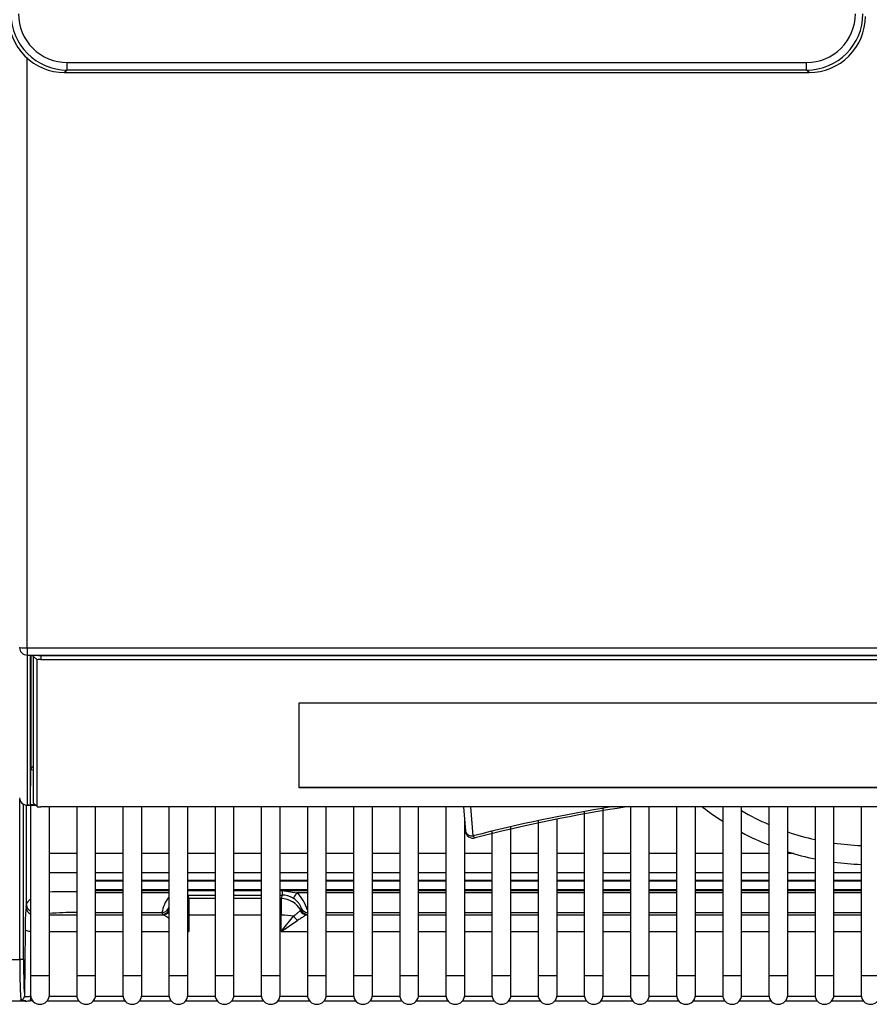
# Model space of a CAD drawing. Header units: millimetres. Extents: x 0 to 200, y 0 to 287.
# Tile 5 of 73: x 64 to 76, y 94 to 107. Entities that reach past the tile are written whole.
import ezdxf

# ---------------------------------------------------------------- set-up
doc = ezdxf.new("R2010")
doc.units = ezdxf.units.MM
doc.layers.add('148.257_BW4C_CTM', color=7, linetype='Continuous')
doc.layers.add('Standard', color=7, linetype='Continuous')

# ---------------------------------------------------------------- blocks, each defined once
blk = doc.blocks.new('SE2')
at = {"layer": '148.257_BW4C_CTM', "color": 7, "linetype": 'Continuous'}
for p, q in [((64.568, 98.337), (64.568, 106.151)), ((65.098, 106.086), (74.888, 106.086)), ((65.098, 105.986), (65.098, 106.086)), ((74.888, 105.986), (74.888, 106.086)), ((65.098, 105.986), (65.064, 105.953)), ((65.064, 105.953), (74.922, 105.953)), ((74.888, 105.986), (65.098, 105.986)), ((74.922, 105.953), (74.888, 105.986)), ((64.568, 98.337), (86.868, 98.337)), ((64.568, 98.337), (64.568, 98.241)), ((64.568, 98.241), (86.868, 98.241)), ((64.568, 98.241), (64.568, 96.253)), ((64.61, 96.271), (64.61, 98.221)), ((64.618, 98.226), (64.618, 96.728)), ((64.648, 98.231), (64.648, 98.227)), ((64.648, 98.227), (64.698, 98.177)), ((64.648, 98.227), (64.648, 96.284)), ((64.698, 96.235), (64.698, 98.177)), ((64.718, 98.234), (86.718, 98.234)), ((64.748, 98.234), (64.748, 98.183)), ((64.748, 98.183), (86.688, 98.183)), ((68.168, 96.484), (68.168, 97.606)), ((68.168, 97.606), (83.468, 97.606)), ((64.61, 96.271), (64.618, 96.728)), ((83.468, 96.485), (68.168, 96.485)), ((83.468, 96.484), (68.168, 96.484)), ((64.47, 94.21), (64.47, 96.333)), ((64.52, 94.21), (64.52, 96.264)), ((64.68, 96.253), (64.568, 96.253)), ((64.568, 96.253), (64.568, 96.252)), ((64.568, 96.252), (64.68, 96.252)), ((64.612, 96.252), (64.612, 93.991)), ((64.648, 96.284), (64.698, 96.235)), ((64.649, 96.283), (64.698, 96.234)), ((86.688, 96.229), (64.748, 96.229)), ((64.862, 93.991), (64.862, 96.229)), ((65.223, 96.229), (65.223, 93.991)), ((65.473, 93.991), (65.473, 96.229)), ((65.834, 96.229), (65.834, 93.991)), ((66.084, 93.991), (66.084, 96.229)), ((66.445, 96.229), (66.445, 93.991)), ((66.695, 93.991), (66.695, 96.229)), ((67.056, 96.229), (67.056, 93.991)), ((67.306, 93.991), (67.306, 96.229)), ((67.667, 96.229), (67.667, 93.991)), ((67.917, 93.991), (67.917, 96.229)), ((68.278, 96.229), (68.278, 93.991)), ((68.528, 93.991), (68.528, 96.229)), ((68.889, 96.229), (68.889, 93.991)), ((69.139, 93.991), (69.139, 96.229)), ((69.5, 96.229), (69.5, 93.991)), ((69.75, 93.991), (69.75, 96.229)), ((70.111, 96.229), (70.111, 93.991)), ((70.345, 96.229), (70.373, 95.908)), ((70.473, 95.845), (70.44, 96.229)), ((72.555, 96.229), (72.555, 93.991)), ((72.805, 93.991), (72.805, 96.229)), ((73.166, 96.229), (73.166, 93.991)), ((73.416, 93.991), (73.416, 96.229)), ((73.777, 96.229), (73.777, 93.991)), ((74.027, 93.991), (74.027, 96.229)), ((74.388, 96.229), (74.388, 93.991)), ((74.638, 93.991), (74.638, 96.229)), ((74.999, 96.229), (74.999, 93.991)), ((75.249, 93.991), (75.249, 96.229)), ((75.61, 96.229), (75.61, 93.991)), ((71.944, 96.168), (71.944, 93.991)), ((72.194, 93.991), (72.194, 96.211)), ((70.361, 93.991), (70.361, 96.049)), ((70.972, 93.991), (70.972, 95.967)), ((71.333, 96.047), (71.333, 93.991)), ((71.583, 93.991), (71.583, 96.067)), ((70.722, 95.908), (70.722, 93.991)), ((65.223, 95.611), (64.862, 95.611)), ((65.834, 95.611), (65.473, 95.611)), ((66.445, 95.611), (66.084, 95.611)), ((67.056, 95.611), (66.695, 95.611)), ((67.667, 95.611), (67.306, 95.611)), ((68.278, 95.611), (67.917, 95.611)), ((68.889, 95.611), (68.528, 95.611)), ((69.5, 95.611), (69.139, 95.611)), ((70.111, 95.611), (69.75, 95.611)), ((70.722, 95.611), (70.361, 95.611)), ((71.333, 95.611), (70.972, 95.611)), ((71.944, 95.611), (71.583, 95.611)), ((72.555, 95.611), (72.194, 95.611)), ((73.166, 95.611), (72.805, 95.611)), ((73.777, 95.611), (73.416, 95.611)), ((74.388, 95.611), (74.027, 95.611)), ((74.72, 95.611), (74.638, 95.611)), ((64.862, 95.361), (65.223, 95.361)), ((65.473, 95.361), (65.834, 95.361)), ((66.084, 95.361), (66.445, 95.361)), ((66.695, 95.361), (67.056, 95.361)), ((67.306, 95.361), (67.667, 95.361)), ((67.917, 95.361), (68.278, 95.361)), ((68.528, 95.361), (68.889, 95.361)), ((69.139, 95.361), (69.5, 95.361)), ((69.75, 95.361), (70.111, 95.361)), ((70.361, 95.361), (70.722, 95.361)), ((70.972, 95.361), (71.333, 95.361)), ((71.583, 95.361), (71.944, 95.361)), ((72.194, 95.361), (72.555, 95.361)), ((72.805, 95.361), (73.166, 95.361)), ((73.416, 95.361), (73.777, 95.361)), ((74.027, 95.361), (74.388, 95.361)), ((74.638, 95.361), (74.999, 95.361)), ((75.249, 95.361), (75.61, 95.361)), ((65.473, 95.258), (65.834, 95.258)), ((65.473, 95.253), (65.834, 95.253)), ((66.084, 95.258), (66.445, 95.258)), ((66.084, 95.253), (66.445, 95.253)), ((66.695, 95.258), (67.056, 95.258)), ((66.695, 95.253), (67.056, 95.253)), ((67.306, 95.258), (67.667, 95.258)), ((67.306, 95.253), (67.667, 95.253)), ((67.917, 95.258), (68.278, 95.258)), ((67.917, 95.253), (68.278, 95.253)), ((68.528, 95.258), (68.889, 95.258)), ((68.528, 95.253), (68.889, 95.253)), ((69.139, 95.258), (69.5, 95.258)), ((69.139, 95.253), (69.5, 95.253)), ((69.75, 95.258), (70.111, 95.258)), ((69.75, 95.253), (70.111, 95.253)), ((70.361, 95.258), (70.722, 95.258)), ((70.361, 95.253), (70.722, 95.253)), ((70.972, 95.258), (71.333, 95.258)), ((70.972, 95.253), (71.333, 95.253)), ((71.583, 95.258), (71.944, 95.258)), ((71.583, 95.253), (71.944, 95.253)), ((72.194, 95.258), (72.555, 95.258)), ((72.194, 95.253), (72.555, 95.253)), ((72.805, 95.258), (73.166, 95.258)), ((72.805, 95.253), (73.166, 95.253)), ((73.416, 95.258), (73.777, 95.258)), ((73.416, 95.253), (73.777, 95.253)), ((74.027, 95.258), (74.388, 95.258)), ((74.027, 95.253), (74.388, 95.253)), ((74.638, 95.258), (74.999, 95.258)), ((74.638, 95.253), (74.999, 95.253)), ((75.249, 95.258), (75.61, 95.258)), ((75.249, 95.253), (75.61, 95.253)), ((65.834, 95.132), (65.473, 95.132)), ((65.473, 95.121), (65.834, 95.121)), ((65.834, 95.093), (65.473, 95.093)), ((66.445, 95.132), (66.084, 95.132)), ((66.084, 95.121), (66.445, 95.121)), ((66.445, 95.093), (66.084, 95.093)), ((67.056, 95.132), (66.695, 95.132)), ((67.056, 95.121), (66.695, 95.121)), ((66.695, 95.121), (67.056, 95.121)), ((66.695, 95.061), (67.056, 95.061)), ((66.695, 95.058), (66.707, 95.016)), ((67.667, 95.132), (67.306, 95.132)), ((67.667, 95.121), (67.306, 95.121)), ((67.306, 95.121), (67.667, 95.121)), ((67.306, 95.061), (67.667, 95.061)), ((68.278, 95.132), (67.917, 95.132)), ((67.942, 95.121), (67.917, 95.121)), ((67.917, 95.121), (67.942, 95.121)), ((67.917, 95.061), (67.942, 95.061)), ((67.942, 95.061), (67.929, 95.016)), ((67.942, 95.121), (67.942, 95.061)), ((67.942, 95.121), (68.14, 95.093)), ((67.942, 95.121), (68.278, 95.121)), ((68.278, 95.093), (68.14, 95.093)), ((68.889, 95.132), (68.528, 95.132)), ((68.528, 95.121), (68.889, 95.121)), ((68.889, 95.093), (68.528, 95.093)), ((69.5, 95.132), (69.139, 95.132)), ((69.139, 95.121), (69.5, 95.121)), ((69.5, 95.093), (69.139, 95.093)), ((70.111, 95.132), (69.75, 95.132)), ((69.75, 95.121), (70.111, 95.121)), ((70.111, 95.093), (69.75, 95.093)), ((70.722, 95.132), (70.361, 95.132)), ((70.361, 95.121), (70.722, 95.121)), ((70.722, 95.093), (70.361, 95.093)), ((71.333, 95.132), (70.972, 95.132)), ((70.972, 95.121), (71.333, 95.121)), ((71.333, 95.093), (70.972, 95.093)), ((71.944, 95.132), (71.583, 95.132)), ((71.583, 95.121), (71.944, 95.121)), ((71.944, 95.093), (71.583, 95.093)), ((72.555, 95.132), (72.194, 95.132)), ((72.194, 95.121), (72.555, 95.121)), ((72.555, 95.093), (72.194, 95.093)), ((73.166, 95.132), (72.805, 95.132)), ((72.805, 95.121), (73.166, 95.121)), ((73.166, 95.093), (72.805, 95.093)), ((73.777, 95.132), (73.416, 95.132)), ((73.416, 95.121), (73.777, 95.121)), ((73.777, 95.093), (73.416, 95.093)), ((74.388, 95.132), (74.027, 95.132)), ((74.027, 95.121), (74.388, 95.121)), ((74.388, 95.093), (74.027, 95.093)), ((74.999, 95.132), (74.638, 95.132)), ((74.638, 95.121), (74.999, 95.121)), ((74.999, 95.093), (74.638, 95.093)), ((75.61, 95.132), (75.249, 95.132)), ((75.249, 95.121), (75.61, 95.121)), ((75.61, 95.093), (75.249, 95.093)), ((67.056, 95.016), (66.707, 95.016)), ((66.707, 95.016), (66.707, 94.796)), ((67.667, 95.016), (67.306, 95.016)), ((67.929, 95.016), (67.917, 95.016)), ((67.929, 95.016), (67.929, 94.796)), ((64.553, 94.901), (64.553, 94.901)), ((64.862, 94.802), (65.223, 94.802)), ((65.473, 94.832), (65.834, 94.832)), ((65.473, 94.802), (65.834, 94.802)), ((66.084, 94.832), (66.352, 94.832)), ((66.084, 94.802), (66.368, 94.802)), ((66.352, 94.832), (66.358, 94.811)), ((66.439, 94.883), (66.445, 94.862)), ((66.707, 94.796), (66.707, 94.582)), ((67.056, 94.796), (66.707, 94.796)), ((67.667, 94.796), (67.306, 94.796)), ((67.929, 94.796), (67.917, 94.796)), ((67.929, 94.582), (67.929, 94.796)), ((67.929, 94.582), (68.095, 94.783)), ((68.197, 94.883), (68.191, 94.862)), ((68.268, 94.802), (68.278, 94.802)), ((68.528, 94.832), (68.889, 94.832)), ((68.528, 94.802), (68.889, 94.802)), ((69.139, 94.832), (69.5, 94.832)), ((69.139, 94.802), (69.5, 94.802)), ((69.75, 94.832), (70.111, 94.832)), ((69.75, 94.802), (70.111, 94.802)), ((70.361, 94.832), (70.722, 94.832)), ((70.361, 94.802), (70.722, 94.802)), ((70.972, 94.832), (71.333, 94.832)), ((70.972, 94.802), (71.333, 94.802)), ((71.583, 94.832), (71.944, 94.832)), ((71.583, 94.802), (71.944, 94.802)), ((72.194, 94.832), (72.555, 94.832)), ((72.194, 94.802), (72.555, 94.802)), ((72.805, 94.832), (73.166, 94.832)), ((72.805, 94.802), (73.166, 94.802)), ((73.416, 94.832), (73.777, 94.832)), ((73.416, 94.802), (73.777, 94.802)), ((74.027, 94.832), (74.388, 94.832)), ((74.027, 94.802), (74.388, 94.802)), ((74.638, 94.832), (74.999, 94.832)), ((74.638, 94.802), (74.999, 94.802)), ((75.249, 94.832), (75.61, 94.832)), ((75.249, 94.802), (75.61, 94.802)), ((67.929, 94.582), (68.15, 94.729)), ((64.541, 94.608), (64.533, 93.724)), ((64.862, 94.582), (65.223, 94.582)), ((65.473, 94.582), (65.834, 94.582)), ((66.084, 94.582), (66.445, 94.582)), ((66.695, 94.582), (66.707, 94.582)), ((67.929, 94.582), (68.278, 94.582)), ((68.528, 94.582), (68.889, 94.582)), ((69.139, 94.582), (69.5, 94.582)), ((69.75, 94.582), (70.111, 94.582)), ((70.361, 94.582), (70.722, 94.582)), ((70.972, 94.582), (71.333, 94.582)), ((71.583, 94.582), (71.944, 94.582)), ((72.194, 94.582), (72.555, 94.582)), ((72.805, 94.582), (73.166, 94.582)), ((73.416, 94.582), (73.777, 94.582)), ((74.027, 94.582), (74.388, 94.582)), ((74.638, 94.582), (74.999, 94.582)), ((75.249, 94.582), (75.61, 94.582)), ((64.368, 94.21), (64.47, 94.21)), ((64.52, 94.21), (64.47, 94.21)), ((64.862, 93.991), (64.612, 93.991)), ((64.612, 93.991), (64.612, 93.741)), ((64.862, 93.741), (64.862, 93.991)), ((65.473, 93.991), (65.223, 93.991)), ((65.223, 93.991), (65.223, 93.741)), ((65.473, 93.741), (65.473, 93.991)), ((66.084, 93.991), (65.834, 93.991)), ((65.834, 93.991), (65.834, 93.741)), ((66.084, 93.741), (66.084, 93.991)), ((66.695, 93.991), (66.445, 93.991)), ((66.445, 93.991), (66.445, 93.741)), ((66.695, 93.741), (66.695, 93.991)), ((67.306, 93.991), (67.056, 93.991)), ((67.056, 93.991), (67.056, 93.741)), ((67.306, 93.741), (67.306, 93.991)), ((67.917, 93.991), (67.667, 93.991)), ((67.667, 93.991), (67.667, 93.741)), ((67.917, 93.741), (67.917, 93.991)), ((68.528, 93.991), (68.278, 93.991)), ((68.278, 93.991), (68.278, 93.741)), ((68.528, 93.741), (68.528, 93.991)), ((69.139, 93.991), (68.889, 93.991)), ((68.889, 93.991), (68.889, 93.741)), ((69.139, 93.741), (69.139, 93.991)), ((69.75, 93.991), (69.5, 93.991)), ((69.5, 93.991), (69.5, 93.741)), ((69.75, 93.741), (69.75, 93.991)), ((70.361, 93.991), (70.111, 93.991)), ((70.111, 93.991), (70.111, 93.741)), ((70.361, 93.741), (70.361, 93.991)), ((70.972, 93.991), (70.722, 93.991)), ((70.722, 93.991), (70.722, 93.741)), ((70.972, 93.741), (70.972, 93.991)), ((71.583, 93.991), (71.333, 93.991)), ((71.333, 93.991), (71.333, 93.741)), ((71.583, 93.741), (71.583, 93.991)), ((72.194, 93.991), (71.944, 93.991)), ((71.944, 93.991), (71.944, 93.741)), ((72.194, 93.741), (72.194, 93.991)), ((72.805, 93.991), (72.555, 93.991)), ((72.555, 93.991), (72.555, 93.741)), ((72.805, 93.741), (72.805, 93.991)), ((73.416, 93.991), (73.166, 93.991)), ((73.166, 93.991), (73.166, 93.741)), ((73.416, 93.741), (73.416, 93.991)), ((74.027, 93.991), (73.777, 93.991)), ((73.777, 93.991), (73.777, 93.741)), ((74.027, 93.741), (74.027, 93.991)), ((74.638, 93.991), (74.388, 93.991)), ((74.388, 93.991), (74.388, 93.741)), ((74.638, 93.741), (74.638, 93.991)), ((75.249, 93.991), (74.999, 93.991)), ((74.999, 93.991), (74.999, 93.741)), ((75.249, 93.741), (75.249, 93.991)), ((75.86, 93.991), (75.61, 93.991)), ((75.61, 93.991), (75.61, 93.741)), ((64.368, 93.66), (64.549, 93.66)), ((64.633, 93.671), (64.633, 93.661)), ((64.633, 93.661), (64.641, 93.661)), ((64.833, 93.661), (65.252, 93.661)), ((64.861, 93.724), (65.224, 93.724)), ((65.444, 93.661), (65.863, 93.661)), ((65.472, 93.724), (65.835, 93.724)), ((66.055, 93.661), (66.474, 93.661)), ((66.083, 93.724), (66.446, 93.724)), ((66.666, 93.661), (67.085, 93.661)), ((66.694, 93.724), (67.057, 93.724)), ((67.277, 93.661), (67.696, 93.661)), ((67.305, 93.724), (67.668, 93.724)), ((67.888, 93.661), (68.307, 93.661)), ((67.916, 93.724), (68.279, 93.724)), ((68.499, 93.661), (68.918, 93.661)), ((68.527, 93.724), (68.89, 93.724)), ((69.11, 93.661), (69.529, 93.661)), ((69.138, 93.724), (69.501, 93.724)), ((69.721, 93.661), (70.14, 93.661)), ((69.749, 93.724), (70.112, 93.724)), ((70.332, 93.661), (70.751, 93.661)), ((70.36, 93.724), (70.723, 93.724)), ((70.943, 93.661), (71.362, 93.661)), ((70.971, 93.724), (71.334, 93.724)), ((71.554, 93.661), (71.973, 93.661)), ((71.582, 93.724), (71.945, 93.724)), ((72.165, 93.661), (72.584, 93.661)), ((72.193, 93.724), (72.556, 93.724)), ((72.776, 93.661), (73.195, 93.661)), ((72.804, 93.724), (73.167, 93.724)), ((73.387, 93.661), (73.806, 93.661)), ((73.415, 93.724), (73.778, 93.724)), ((73.998, 93.661), (74.417, 93.661)), ((74.026, 93.724), (74.389, 93.724)), ((74.609, 93.661), (75.028, 93.661)), ((74.637, 93.724), (75, 93.724)), ((75.22, 93.661), (75.639, 93.661)), ((75.248, 93.724), (75.611, 93.724))]:
    blk.add_line(p, q, dxfattribs=at)
for centre, radius, start, end in [((65.064, 106.697), 0.744, 179.9961, 270.0039), ((65.098, 106.731), 0.745, 180.0026, 269.9974), ((74.888, 106.731), 0.745, 270.0026, 359.9974), ((74.922, 106.697), 0.744, 269.9961, 0.0039), ((64.568, 96.352), 0.1, 180, 270), ((75.718, 75.408), 21.1, 99.3295, 104.3937), ((75.718, 75.478), 21, 98.8028, 104.3937), ((75.735, 99.091), 3.625, 232.1516, 237.307), ((75.735, 99.091), 3.375, 239.5973, 246.4774), ((70.473, 95.916), 0.1, 184.9436, 284.3937), ((75.735, 99.091), 3.625, 241.8896, 248.1865), ((75.735, 99.091), 3.375, 251.0322, 257.4041), ((75.735, 99.091), 3.375, 261.7206, 267.8774), ((75.735, 99.091), 3.625, 252.3849, 258.2855), ((75.735, 99.091), 3.625, 262.2952, 268.0239), ((65.069, 88.42), 6.686, 88.6841, 91.8016), ((67.94, 94.771), 0.291, 58.808, 89.6778), ((67.819, 94.747), 0.472, 14.6909, 47.1445), ((64.361, 94.94), 0.196, 348.7911, 357.7648), ((66.814, 94.748), 0.47, 142.173, 169.7999), ((67.046, 94.654), 2.505, 174.3388, 181.0603), ((64.653, 94.902), 0.1, 180.4911, 245.5178), ((65.259, 88.542), 6.29, 90.3364, 93.6452), ((71.743, 94.124), 7.273, 179.3245, 183.5382), ((64.737, 93.741), 0.125, 180, 0), ((65.348, 93.741), 0.125, 180, 0), ((65.959, 93.741), 0.125, 180, 0), ((66.57, 93.741), 0.125, 180, 0), ((67.181, 93.741), 0.125, 180, 0), ((67.792, 93.741), 0.125, 180, 0), ((68.403, 93.741), 0.125, 180, 0), ((69.014, 93.741), 0.125, 180, 0), ((69.625, 93.741), 0.125, 180, 0), ((70.236, 93.741), 0.125, 180, 0), ((70.847, 93.741), 0.125, 180, 0), ((71.458, 93.741), 0.125, 180, 0), ((72.069, 93.741), 0.125, 180, 0), ((72.68, 93.741), 0.125, 180, 0), ((73.291, 93.741), 0.125, 180, 0), ((73.902, 93.741), 0.125, 180, 0), ((74.513, 93.741), 0.125, 180, 0), ((75.124, 93.741), 0.125, 180, 0), ((75.735, 93.741), 0.125, 180, 0), ((64.55, 94.008), 0.349, 269.5628, 279.6856), ((64.633, 91.068), 2.593, 89.9998, 90.6049)]:
    blk.add_arc(centre, radius, start, end, dxfattribs=at)
for centre, major_axis, ratio, start_param, end_param in [((64.568, 98.34), (0.1, 0), 0.992546, 3.141593, 4.712389), ((64.568, 98.34), (0.1, 0), 0.034899, 3.141593, 4.712389), ((64.718, 98.221), (-0.108, 0), 0.121869, 4.712389, 6.283185), ((64.748, 98.227), (0.1, 0), 0.121869, 2.77501, 3.141593), ((64.748, 98.177), (-0.05, 0), 0.121869, 4.712389, 6.283185), ((64.648, 96.727), (-0.03, 0), 0.992546, 4.712389, 6.265732), ((64.718, 96.728), (0.0998, 0), 0.121869, 3.141593, 3.935186), ((64.568, 96.352), (0.1, 0), 0.992546, 3.141593, 4.712389), ((64.718, 96.271), (0.108, 0), 0.121869, 3.141593, 4.283642), ((64.748, 96.284), (-0.1, 0), 0.121869, 0, 0.123095), ((64.748, 96.235), (0.05, 0), 0.121869, 3.141593, 4.712389), ((70.473, 95.916), (0.0996, 0.0086), 0.705788, 3.141593, 4.651416), ((70.473, 95.916), (-0.0249, 0.0969), 0.241241, 2.325278, 3.141593), ((68.14, 95.105), (-0.0508, -0.0861), 0.061263, 0.123243, 1.467336), ((64.657, 94.932), (-0.0998, 0.007), 0.894035, 0.07798, 1.169685), ((66.707, 94.718), (0.289, 0.082), 0.991957, 1.297345, 1.337572), ((67.929, 94.718), (0.289, -0.082), 0.991957, 0.782231, 1.844247), ((64.653, 94.901), (0.0962, -0.0274), 0.99195, 3.420817, 4.563598), ((66.352, 94.931), (-0.0962, -0.0272), 0.991957, 1.297345, 2.359362), ((66.358, 94.91), (-0.0962, -0.0272), 0.991957, 1.297345, 2.359362), ((66.707, 94.812), (-0.349, 0), 0.121869, 0.034445, 0.239558), ((66.368, 94.901), (-0.0446, -0.0895), 0.964202, 0.477535, 1.397774), ((66.707, 94.718), (-0.3, 0), 0.258819, 4.712389, 4.752592), ((67.929, 94.718), (0.3, 0), 0.258819, 0.984634, 1.570796), ((68.15, 94.804), (-0.0622, 0.0783), 0.57619, 1.394751, 2.19851), ((67.929, 94.863), (0.262, 0), 0.121869, -0.239558, -0.034445), ((68.268, 94.901), (0.0446, -0.0895), 0.964202, 4.743634, 5.805651), ((68.278, 94.91), (0.0962, -0.0272), 0.991957, 3.923823, 4.98584), ((68.284, 94.931), (0.0962, -0.0272), 0.991957, 3.923823, 4.926175), ((67.929, 94.812), (0.349, 0), 0.121869, -0.239558, -0.034445), ((64.537, 94.21), (0, 0.5), 0.034921, 1.570796, 2.904443), ((64.483, 93.724), (0.0495, 0.0071), 0.971452, 4.572943, 6.135541), ((64.605, 93.711), (-0.0005, 0.05), 0.199948, 3.088153, 3.214967), ((64.633, 93.653), (-0.15, 0), 0.055027, 4.709444, 4.901523), ((64.605, 93.711), (-0.0005, 0.05), 0.199948, 3.214967, 4.827644)]:
    blk.add_ellipse(centre, major_axis=major_axis, ratio=ratio, start_param=start_param, end_param=end_param, dxfattribs=at)
for points in [[(64.453, 106.731), (64.453, 106.561), (64.593, 106.226), (64.928, 106.086), (65.098, 106.086)], [(74.888, 106.086), (75.058, 106.086), (75.393, 106.226), (75.533, 106.561), (75.533, 106.731)], [(64.557, 94.932), (64.558, 95.373), (64.559, 95.814), (64.56, 96.254)]]:
    blk.add_open_spline(points, degree=3, dxfattribs=at)
for points, knots in [([(64.557, 94.932), (64.557, 94.934), (64.558, 94.937), (64.56, 94.943), (64.562, 94.95), (64.566, 94.957), (64.572, 94.965), (64.578, 94.974), (64.586, 94.984), (64.595, 94.994), (64.604, 95.003), (64.61, 95.008), (64.611, 95.01)], [0, 0, 0, 0, 0.0463661, 0.0950415, 0.146044, 0.1993772, 0.2550302, 0.3129777, 0.3731793, 0.4355798, 0.5001094, 0.5309504, 0.5309504, 0.5309504, 0.5309504]), ([(68.197, 94.883), (68.197, 94.884), (68.197, 94.885), (68.197, 94.888), (68.196, 94.893), (68.195, 94.898), (68.193, 94.903), (68.19, 94.91), (68.187, 94.917), (68.183, 94.925), (68.177, 94.936), (68.167, 94.95), (68.153, 94.968), (68.136, 94.986), (68.115, 95.004), (68.099, 95.014), (68.091, 95.019)], [0, 0, 0, 0, 0.061016, 0.119989, 0.177193, 0.232929, 0.287522, 0.341318, 0.394677, 0.447972, 0.501571, 0.596789, 0.691768, 0.789083, 0.891132, 1, 1, 1, 1]), ([(66.442, 94.757), (66.44, 94.758), (66.434, 94.762), (66.425, 94.768), (66.413, 94.776), (66.4, 94.784), (66.388, 94.792), (66.377, 94.798), (66.371, 94.801), (66.368, 94.802)], [0.2885351, 0.2885351, 0.2885351, 0.2885351, 0.3334045, 0.4170702, 0.5011656, 0.6274999, 0.7523792, 0.8763574, 1, 1, 1, 1]), ([(66.444, 94.905), (66.443, 94.902), (66.44, 94.895), (66.439, 94.887), (66.439, 94.884), (66.439, 94.883)], [0.6986922, 0.6986922, 0.6986922, 0.6986922, 0.7891235, 0.8915741, 1, 1, 1, 1]), ([(68.095, 94.783), (68.098, 94.785), (68.105, 94.791), (68.114, 94.799), (68.124, 94.807), (68.133, 94.814), (68.141, 94.822), (68.151, 94.83), (68.16, 94.838), (68.169, 94.846), (68.177, 94.852), (68.181, 94.854), (68.183, 94.855)], [0, 0, 0, 0, 0.07697, 0.156548, 0.238708, 0.323424, 0.410683, 0.500476, 0.626656, 0.75188, 0.876265, 1, 1, 1, 1]), ([(68.268, 94.802), (68.267, 94.801), (68.263, 94.8), (68.258, 94.797), (68.252, 94.794), (68.245, 94.79), (68.237, 94.785), (68.23, 94.78), (68.218, 94.772), (68.2, 94.761), (68.177, 94.745), (68.159, 94.735), (68.15, 94.729)], [0, 0, 0, 0, 0.070773, 0.141543, 0.212419, 0.283504, 0.354904, 0.426722, 0.49906, 0.666541, 0.833114, 1, 1, 1, 1]), ([(64.541, 94.608), (64.542, 94.601), (64.553, 94.595), (64.583, 94.587), (64.597, 94.585), (64.612, 94.583)], [0, 0, 0, 0, 0.5, 0.5, 0.8043069, 0.8043069, 0.8043069, 0.8043069]), ([(64.548, 93.66), (64.543, 93.66), (64.532, 93.66), (64.517, 93.661), (64.503, 93.662), (64.492, 93.665), (64.485, 93.669), (64.484, 93.673), (64.483, 93.675)], [0.2967752, 0.2967752, 0.2967752, 0.2967752, 0.3733521, 0.4994161, 0.6235113, 0.7492432, 0.8744147, 1, 1, 1, 1]), ([(64.533, 93.724), (64.533, 93.723), (64.534, 93.722), (64.535, 93.721), (64.538, 93.72), (64.543, 93.719), (64.549, 93.719), (64.559, 93.719), (64.572, 93.72), (64.588, 93.721), (64.602, 93.722), (64.61, 93.723), (64.614, 93.723)], [0, 0, 0, 0, 0.063883, 0.13546, 0.214862, 0.302187, 0.397503, 0.500866, 0.665948, 0.804128, 0.915441, 1, 1, 1, 1])]:
    blk.add_open_spline(points, degree=3, knots=knots, dxfattribs=at)

msp = doc.modelspace()

# ---------------------------------------------------------------- block references
at = {"layer": 'Standard'}
msp.add_blockref('SE2', (0, 0), dxfattribs=at)

doc.saveas('drawing.dxf')
